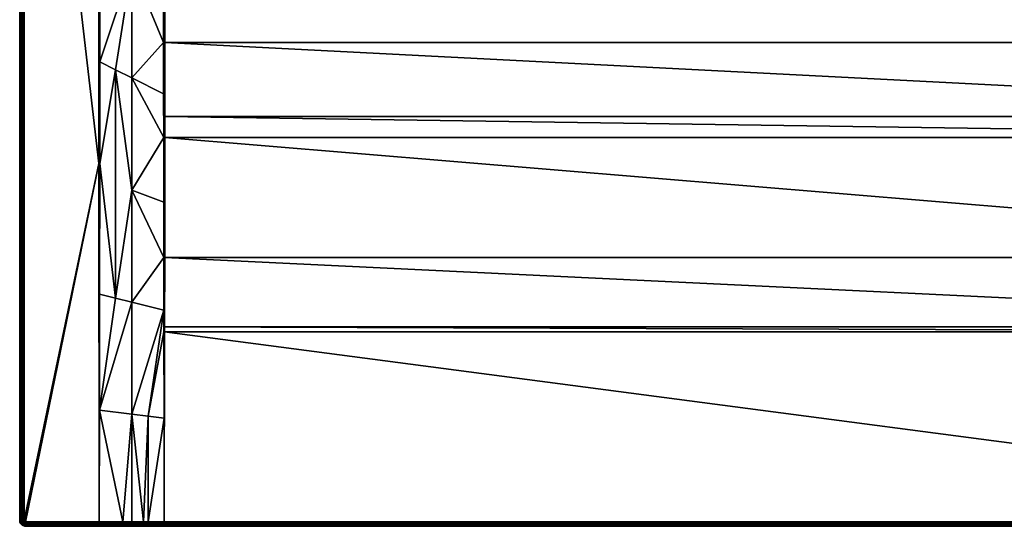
# Model space of a CAD drawing. Header units: centimetres. Extents: x 0 to 1200, y -700 to 0.
# Tile 1 of 19: x 0 to 681, y -700 to -350. Entities that reach past the tile are written whole.
import ezdxf

# ---------------------------------------------------------------- set-up
doc = ezdxf.new("R2010")
doc.units = ezdxf.units.CM
doc.layers.get('0').update_dxf_attribs({"color": 133})

msp = doc.modelspace()

# ---------------------------------------------------------------- meshes
at = {"color": 254}
mesh = msp.add_polyface(dxfattribs=at)
corners = [(77.5, -235.31, 22.5), (55.45, -218.83, 29.85), (77.5, -312.79, 22.55), (55.4, -379.2, 29.89), (66.25, -384.63, 26.58), (55.37, -449.44, 29.9), (66.25, -542.33, 28), (55.24, -539.56, 29.94), (55.12, -619.77, 29.97), (77.5, -390.26, 23.16), (77.5, -467.72, 24.36), (77.5, -545.16, 26), (77.5, -622.58, 27.93), (0, -696, 27), (0, -4, 0), (0, -696, 0), (3, -696, 30), (4, -697, 30), (54.62, -449.44, 30), (3, -4, 30), (55, -449.44, 29.98), (55, -697, 30), (54.99, -199.08, 29.96), (55.46, -199.08, 29.85), (54.51, -199.08, 30), (2.53, -4, 29.96), (2.53, -696, 29.96), (2.07, -4, 29.85), (2.07, -696, 29.85), (1.64, -4, 29.67), (1.64, -696, 29.67), (1.24, -4, 29.43), (1.24, -696, 29.43), (0.88, -4, 29.12), (0.88, -696, 29.12), (0.57, -4, 28.76), (0.57, -696, 28.76), (0.33, -4, 28.36), (0.33, -696, 28.36), (0.15, -4, 27.93), (0.15, -696, 27.93), (0.04, -4, 27.47), (0.04, -696, 27.47), (0, -4, 27)]
mesh.append_faces([[corners[k] for k in face] for face in [(0, 1, 2, 0), (2, 1, 3, 2), (2, 3, 4, 2), (4, 3, 5, 4), (4, 5, 6, 4), (6, 5, 7, 6), (6, 7, 8, 6), (9, 2, 4, 9), (9, 4, 10, 9), (10, 4, 6, 10), (10, 6, 11, 10), (11, 6, 8, 11), (11, 8, 12, 11), (13, 14, 15, 13), (16, 17, 18, 16), (16, 18, 19, 16), (8, 7, 20, 8), (20, 7, 5, 20), (21, 8, 20, 21), (5, 3, 20, 5), (20, 3, 1, 20), (20, 1, 22, 20), (22, 1, 23, 22), (21, 20, 18, 21), (18, 20, 22, 18), (18, 22, 24, 18), (16, 19, 25, 16), (16, 25, 26, 16), (26, 25, 27, 26), (26, 27, 28, 26), (28, 27, 29, 28), (28, 29, 30, 28), (30, 29, 31, 30), (30, 31, 32, 30), (32, 31, 33, 32), (32, 33, 34, 32), (34, 33, 35, 34), (34, 35, 36, 34), (36, 35, 37, 36), (36, 37, 38, 36), (38, 37, 39, 38), (38, 39, 40, 38), (40, 39, 41, 40), (40, 41, 42, 40), (42, 41, 43, 42), (42, 43, 13, 42)]], dxfattribs={"vtx3": -1, "color": 254})
mesh = msp.add_polyface(dxfattribs=at)
corners = [(88.32, -95.24, 18.89), (88.09, -95.03, 18.97), (77.49, -86.25, 22.5), (76.14, -85.13, 22.95), (55.45, -218.83, 29.85), (55.46, -199.08, 29.85), (63.98, -74.97, 27.01), (55.46, -67.77, 29.85), (69.74, -79.83, 25.09), (99.54, -105.86, 15.15), (77.5, -235.31, 22.5), (0, -4, 27), (0, -4, 0), (0, -696, 27), (3, -4, 30), (54.62, -449.44, 30), (54.51, -199.08, 30), (54.51, -67.77, 30), (66.56, -72.19, 26.38), (55.98, -62.8, 29.9), (55.55, -65.11, 29.88), (78.3, -82.78, 22.42), (80.51, -80.51, 22.24), (79.77, -69.63, 25.12), (74.98, -63.97, 27.01), (72.19, -66.56, 26.38), (89.97, -93.45, 18.49), (100.82, -102, 15.08), (91.69, -91.69, 18.35), (99.72, -104.57, 15.12), (85.13, -76.15, 22.95), (82.78, -78.3, 22.42), (69.34, -69.34, 26.16), (56.12, -62.33, 29.9), (100.02, -103.52, 15.1), (93.65, -86.51, 19.5), (93.45, -89.97, 18.49), (95.3, -88.27, 18.91), (101.84, -100.93, 15.08), (54.99, -67.77, 29.96), (54.99, -199.08, 29.96)]
mesh.append_faces([[corners[k] for k in face] for face in [(0, 1, 2, 0), (2, 3, 4, 2), (4, 3, 5, 4), (6, 7, 5, 6), (6, 5, 8, 6), (8, 5, 3, 8), (9, 0, 10, 9), (0, 2, 10, 0), (10, 2, 4, 10), (11, 12, 13, 11), (14, 15, 16, 14), (14, 16, 17, 14), (18, 19, 20, 18), (18, 21, 22, 18), (23, 24, 25, 23), (26, 27, 28, 26), (0, 9, 29, 0), (3, 21, 8, 3), (8, 21, 18, 8), (8, 18, 6, 8), (6, 18, 20, 6), (6, 20, 7, 6), (30, 23, 31, 30), (31, 23, 25, 31), (31, 25, 22, 31), (22, 25, 32, 22), (22, 32, 18, 22), (18, 32, 33, 18), (0, 34, 26, 0), (0, 26, 1, 0), (1, 26, 2, 1), (30, 31, 35, 30), (35, 31, 36, 35), (35, 36, 37, 35), (3, 2, 21, 3), (21, 2, 26, 21), (21, 26, 22, 21), (22, 26, 28, 22), (22, 28, 31, 22), (31, 28, 38, 31), (31, 38, 36, 31), (7, 39, 40, 7), (40, 5, 7, 40), (16, 40, 39, 16), (16, 39, 17, 16)]], dxfattribs={"vtx3": -1, "color": 254})
mesh = msp.add_polyface(dxfattribs=at)
corners = [(663.52, -232.03, 15), (657.19, -242.3, 15), (1099.51, -300, 15), (1099.51, -237.16, 15), (671.07, -196.98, 15), (670.56, -209.04, 15), (668.02, -220.83, 15), (649.22, -251.36, 15), (639.84, -258.94, 15), (629.3, -264.82, 15), (617.93, -268.84, 15), (606.03, -270.88, 15), (100.49, -300, 15), (1099.52, -365.73, 15.57), (1100.46, -326.55, 15.38), (1122.5, -312.79, 22.55), (1100.46, -300, 15.15), (1122.5, -235.31, 22.5), (1100.46, -237.16, 15.15), (1100.46, -251.8, 15.15), (1100.46, -365.73, 15.72), (668.72, -202.92, 14.4), (668.47, -208.77, 14.4), (668.96, -208.83, 14.66), (667.24, -214.49, 14.4), (666.01, -220.21, 14.4), (666.48, -220.36, 14.66), (663.82, -225.65, 14.4), (662.08, -231.3, 14.66), (662.54, -231.53, 14.85), (666.97, -220.51, 14.85), (663.03, -231.78, 14.96), (669.48, -208.9, 14.85), (667.49, -220.67, 14.96), (670.01, -208.97, 14.96), (1099.99, -300, 15.04), (1099.99, -365.73, 15.61), (1099.99, -237.16, 15.04), (1100.46, -105.86, 15.15)]
mesh.append_faces([[corners[k] for k in face] for face in [(0, 1, 2, 0), (3, 4, 5, 3), (3, 5, 2, 3), (2, 5, 6, 2), (2, 6, 0, 2), (1, 7, 2, 1), (2, 7, 8, 2), (2, 8, 9, 2), (9, 10, 2, 9), (2, 10, 11, 2), (2, 11, 12, 2), (2, 12, 13, 2), (14, 15, 16, 14), (16, 15, 17, 16), (17, 18, 19, 17), (17, 19, 16, 17), (20, 15, 14, 20), (21, 22, 23, 21), (24, 25, 26, 24), (25, 27, 26, 25), (26, 27, 28, 26), (26, 28, 29, 26), (22, 24, 23, 22), (23, 24, 26, 23), (23, 26, 30, 23), (30, 26, 29, 30), (30, 29, 31, 30), (32, 23, 30, 32), (32, 30, 33, 32), (33, 30, 31, 33), (33, 31, 0, 33), (34, 32, 33, 34), (34, 33, 6, 34), (6, 33, 0, 6), (5, 34, 6, 5), (16, 35, 14, 16), (14, 35, 36, 14), (14, 36, 20, 14), (13, 36, 35, 13), (13, 35, 2, 13), (16, 19, 35, 16), (35, 19, 37, 35), (37, 3, 2, 37), (37, 2, 35, 37), (19, 18, 37, 19), (37, 18, 38, 37)]], dxfattribs={"vtx3": -1, "color": 254})
mesh = msp.add_polyface(dxfattribs=at)
corners = [(99.54, -365.73, 15.72), (99.54, -326.55, 15.38), (77.5, -312.79, 22.55), (99.54, -300, 15.15), (77.5, -235.31, 22.5), (77.5, -390.26, 23.16), (99.56, -401.31, 16.57), (99.58, -431.39, 17.29), (77.5, -467.72, 24.36), (99.63, -476.04, 18.95), (99.75, -565.65, 22.77), (99.72, -550.74, 22.08), (88.75, -624, 26.89), (99.86, -625.39, 25.98), (88.75, -696.88, 29.87), (100, -696.83, 29.82), (99.67, -514.28, 20.38), (77.5, -545.16, 26), (77.5, -622.58, 27.93), (85.71, -696.89, 29.88), (100.49, -300, 15), (100.01, -300, 15.04), (100.01, -365.73, 15.61), (100.26, -565.66, 22.73), (100, -565.65, 22.74), (100, -514.28, 20.32), (100.26, -562.25, 22.57), (100, -431.39, 17.19), (100.34, -514.28, 20.3), (100.44, -431.39, 17.16), (100.45, -416.84, 16.81), (100.48, -365.73, 15.57), (99.99, -697.32, 29.81)]
mesh.append_faces([[corners[k] for k in face] for face in [(0, 1, 2, 0), (2, 1, 3, 2), (2, 3, 4, 2), (5, 6, 0, 5), (6, 5, 7, 6), (7, 5, 8, 7), (7, 8, 9, 7), (10, 11, 12, 10), (10, 12, 13, 10), (13, 12, 14, 13), (13, 14, 15, 13), (9, 8, 16, 9), (16, 8, 17, 16), (16, 17, 11, 16), (11, 17, 18, 11), (11, 18, 12, 11), (12, 18, 19, 12), (12, 19, 14, 12), (0, 2, 5, 0), (20, 21, 22, 20), (23, 24, 15, 23), (13, 15, 24, 13), (13, 24, 10, 13), (10, 24, 11, 10), (16, 11, 25, 16), (25, 11, 24, 25), (25, 24, 26, 25), (26, 24, 23, 26), (16, 25, 9, 16), (9, 25, 27, 9), (9, 27, 7, 9), (7, 27, 6, 7), (6, 27, 22, 6), (6, 22, 0, 6), (26, 28, 25, 26), (25, 28, 29, 25), (25, 29, 27, 25), (27, 29, 30, 27), (27, 30, 22, 27), (22, 30, 31, 22), (22, 31, 20, 22), (0, 22, 1, 0), (1, 22, 21, 1), (1, 21, 3, 1), (15, 14, 32, 15)]], dxfattribs={"vtx3": -1, "color": 254})
mesh = msp.add_polyface(dxfattribs=at)
corners = [(604.24, -249.79, 2.6), (600, -268.78, 14.4), (605.85, -268.78, 14.4), (1099.52, -365.73, 15.57), (100.49, -300, 15), (100.48, -365.73, 15.57), (1099.55, -416.84, 16.81), (100.45, -416.84, 16.81), (1099.56, -431.39, 17.16), (100.44, -431.39, 17.16), (1099.66, -514.28, 20.3), (100.34, -514.28, 20.3), (1099.74, -562.25, 22.57), (100.26, -562.25, 22.57), (1099.74, -565.66, 22.73), (100.26, -565.66, 22.73), (1100, -696.83, 29.82), (100, -696.83, 29.82), (633.55, -260.05, 14.4), (628.43, -262.9, 14.4), (628.64, -263.35, 14.66), (622.91, -264.85, 14.4), (617.39, -266.8, 14.4), (617.52, -267.28, 14.66), (611.62, -267.79, 14.4), (605.9, -269.27, 14.66), (594.1, -269.27, 14.66), (605.94, -269.79, 14.85), (594.06, -269.79, 14.85), (617.65, -267.78, 14.85), (605.99, -270.33, 14.96), (594.01, -270.33, 14.96), (638.93, -257.6, 14.66), (628.85, -263.83, 14.85), (617.79, -268.31, 14.96), (606.03, -270.88, 15), (593.97, -270.88, 15), (639.22, -258.03, 14.85), (629.07, -264.32, 14.96), (617.93, -268.84, 15), (639.53, -258.48, 14.96), (629.3, -264.82, 15), (639.84, -258.94, 15), (100.01, -697.32, 29.81), (1099.99, -699.06, 29.01), (100.01, -699.06, 29.01), (100.01, -699.39, 28.64), (1099.99, -699.39, 28.64), (100.01, -699.65, 28.23), (1099.99, -699.65, 28.23), (100.01, -699.84, 27.79), (1099.99, -699.84, 27.79), (100.01, -699.96, 27.31), (1099.99, -699.96, 27.31), (100.01, -700, 26.83)]
mesh.append_faces([[corners[k] for k in face] for face in [(0, 1, 2, 0), (3, 4, 5, 3), (6, 5, 7, 6), (8, 7, 9, 8), (10, 9, 11, 10), (12, 11, 13, 12), (14, 13, 15, 14), (16, 15, 17, 16), (18, 19, 20, 18), (21, 22, 23, 21), (24, 2, 25, 24), (2, 1, 25, 2), (25, 1, 26, 25), (22, 24, 23, 22), (23, 24, 25, 23), (23, 25, 27, 23), (27, 25, 28, 27), (19, 21, 20, 19), (20, 21, 23, 20), (20, 23, 29, 20), (29, 23, 27, 29), (29, 27, 30, 29), (30, 27, 31, 30), (32, 18, 20, 32), (32, 20, 33, 32), (33, 20, 29, 33), (33, 29, 34, 33), (34, 29, 30, 34), (34, 30, 35, 34), (35, 30, 36, 35), (37, 32, 33, 37), (37, 33, 38, 37), (38, 33, 34, 38), (38, 34, 39, 38), (39, 34, 35, 39), (40, 37, 38, 40), (40, 38, 41, 40), (41, 38, 39, 41), (42, 40, 41, 42), (16, 17, 43, 16), (44, 45, 46, 44), (47, 46, 48, 47), (49, 48, 50, 49), (51, 50, 52, 51), (53, 52, 54, 53)]], dxfattribs={"vtx3": -1, "color": 254})
mesh = msp.add_polyface(dxfattribs=at)
corners = [(583.41, -246.94, 2.6), (571.57, -262.9, 14.4), (577.09, -264.85, 14.4), (587.41, -248.36, 2.6), (582.61, -266.8, 14.4), (591.59, -249.07, 2.6), (588.38, -267.79, 14.4), (595.76, -249.79, 2.6), (594.15, -268.78, 14.4), (600, -249.97, 2.6), (600, -268.78, 14.4), (594.1, -269.27, 14.66), (582.48, -267.28, 14.66), (571.36, -263.35, 14.66), (566.45, -260.05, 14.4), (561.34, -257.19, 14.4), (561.07, -257.6, 14.66), (556.79, -253.52, 14.4), (560.78, -258.03, 14.85), (551.53, -250.57, 14.85), (571.15, -263.83, 14.85), (560.47, -258.48, 14.96), (551.16, -250.96, 14.96), (550.78, -251.36, 15), (582.35, -267.78, 14.85), (570.93, -264.32, 14.96), (560.16, -258.94, 15), (605.9, -269.27, 14.66), (594.06, -269.79, 14.85), (582.21, -268.31, 14.96), (570.7, -264.82, 15), (605.94, -269.79, 14.85), (594.01, -270.33, 14.96), (582.07, -268.84, 15), (605.99, -270.33, 14.96), (593.97, -270.88, 15), (1099.99, -697.32, 29.81), (100.01, -697.32, 29.81), (100.01, -697.8, 29.72), (1099.99, -697.8, 29.72), (100.01, -698.26, 29.55), (1099.99, -698.26, 29.55), (100.01, -698.68, 29.31), (1099.99, -698.68, 29.31), (100.01, -699.06, 29.01)]
mesh.append_faces([[corners[k] for k in face] for face in [(0, 1, 2, 0), (3, 2, 4, 3), (5, 4, 6, 5), (7, 6, 8, 7), (9, 8, 10, 9), (10, 8, 11, 10), (6, 4, 12, 6), (2, 1, 13, 2), (14, 15, 16, 14), (15, 17, 16, 15), (1, 14, 13, 1), (13, 14, 16, 13), (13, 16, 18, 13), (18, 16, 19, 18), (4, 2, 12, 4), (12, 2, 13, 12), (12, 13, 20, 12), (20, 13, 18, 20), (20, 18, 21, 20), (21, 18, 22, 21), (21, 22, 23, 21), (8, 6, 11, 8), (11, 6, 12, 11), (11, 12, 24, 11), (24, 12, 20, 24), (24, 20, 25, 24), (25, 20, 21, 25), (25, 21, 26, 25), (26, 21, 23, 26), (27, 11, 28, 27), (28, 11, 24, 28), (28, 24, 29, 28), (29, 24, 25, 29), (29, 25, 30, 29), (30, 25, 26, 30), (31, 28, 32, 31), (32, 28, 29, 32), (32, 29, 33, 32), (33, 29, 30, 33), (34, 32, 35, 34), (35, 32, 33, 35), (36, 37, 38, 36), (39, 38, 40, 39), (41, 40, 42, 41), (43, 42, 44, 43)]], dxfattribs={"vtx3": -1, "color": 254})
mesh = msp.add_polyface(dxfattribs=at)
corners = [(1099.52, -365.73, 15.57), (100.48, -365.73, 15.57), (1099.55, -416.84, 16.81), (100.45, -416.84, 16.81), (1099.56, -431.39, 17.16), (100.44, -431.39, 17.16), (1099.66, -514.28, 20.3), (100.34, -514.28, 20.3), (1099.74, -562.25, 22.57), (100.26, -562.25, 22.57), (1099.74, -565.66, 22.73), (100.26, -565.66, 22.73), (1100, -696.83, 29.82), (1111.25, -624, 26.89), (1100.14, -625.39, 25.98), (1111.25, -696.88, 29.87), (1122.5, -545.16, 26), (1100.33, -514.28, 20.38), (1100.28, -550.74, 22.08), (1100.25, -565.65, 22.77), (1100.46, -365.73, 15.72), (1100.44, -401.31, 16.57), (1122.5, -390.26, 23.16), (1100.42, -431.39, 17.29), (1122.5, -467.72, 24.36), (1100.37, -476.04, 18.95), (1116.42, -696.9, 29.89), (1122.5, -622.58, 27.93), (1100, -565.65, 22.74), (1100, -514.28, 20.32), (1099.99, -431.39, 17.19), (1099.99, -365.73, 15.61), (1099.99, -697.32, 29.81), (1100.01, -697.8, 29.72), (1100.01, -697.32, 29.81), (1116.42, -697.85, 29.77), (1116.42, -697.38, 29.87), (100.01, -697.32, 29.81)]
mesh.append_faces([[corners[k] for k in face] for face in [(0, 1, 2, 0), (2, 3, 4, 2), (4, 5, 6, 4), (6, 7, 8, 6), (8, 9, 10, 8), (10, 11, 12, 10), (13, 14, 15, 13), (15, 14, 12, 15), (16, 17, 18, 16), (16, 18, 13, 16), (13, 18, 19, 13), (13, 19, 14, 13), (20, 21, 22, 20), (22, 21, 23, 22), (24, 23, 25, 24), (24, 25, 17, 24), (15, 26, 13, 15), (13, 26, 27, 13), (12, 14, 28, 12), (14, 19, 28, 14), (28, 19, 18, 28), (28, 18, 29, 28), (18, 17, 29, 18), (29, 17, 25, 29), (29, 25, 30, 29), (10, 12, 28, 10), (10, 28, 8, 10), (8, 28, 29, 8), (8, 29, 6, 8), (6, 29, 30, 6), (6, 30, 4, 6), (25, 23, 30, 25), (30, 23, 21, 30), (30, 21, 31, 30), (20, 31, 21, 20), (4, 30, 2, 4), (2, 30, 31, 2), (2, 31, 0, 2), (32, 33, 34, 32), (32, 34, 12, 32), (15, 12, 34, 15), (34, 35, 36, 34), (34, 36, 15, 34), (15, 36, 26, 15), (12, 37, 32, 12)]], dxfattribs={"vtx3": -1, "color": 254})
mesh = msp.add_polyface(dxfattribs=at)
corners = [(77.5, -622.58, 27.93), (77.5, -696.92, 29.92), (85.71, -696.89, 29.88), (55.12, -619.77, 29.97), (55, -697, 30), (71.42, -696.94, 29.94), (4, -697, 30), (54.62, -449.44, 30), (3.84, -696.99, 30), (3, -696, 30), (3.01, -696.16, 30), (3.69, -696.95, 30), (3.05, -696.31, 30), (3.55, -696.89, 30), (3.11, -696.45, 30), (3.41, -696.81, 30), (3.19, -696.59, 30), (0, -696, 27), (0, -696, 0), (0.05, -696.63, 0), (0.05, -696.63, 27), (2.53, -696, 29.96), (2.55, -696.23, 29.96), (2.6, -696.45, 29.96), (2.69, -696.67, 29.96), (2.07, -696, 29.85), (2.1, -696.3, 29.85), (2.17, -696.6, 29.85), (1.64, -696, 29.67), (1.67, -696.37, 29.67), (1.75, -696.73, 29.67), (1.24, -696, 29.43), (1.27, -696.43, 29.43), (0.88, -696, 29.12), (0.92, -696.49, 29.12), (1.37, -696.85, 29.43), (0.57, -696, 28.76), (0.62, -696.54, 28.76), (1.03, -696.96, 29.12), (0.33, -696, 28.36), (0.37, -696.57, 28.36), (0.74, -697.06, 28.76), (0.15, -696, 27.93), (0.19, -696.6, 27.93), (0.04, -696, 27.47), (0.09, -696.62, 27.47)]
mesh.append_faces([[corners[k] for k in face] for face in [(0, 1, 2, 0), (3, 4, 5, 3), (0, 3, 5, 0), (0, 5, 1, 0), (6, 4, 7, 6), (8, 9, 10, 8), (11, 10, 12, 11), (13, 12, 14, 13), (15, 14, 16, 15), (17, 18, 19, 17), (17, 19, 20, 17), (9, 21, 10, 9), (10, 21, 22, 10), (10, 22, 12, 10), (12, 22, 23, 12), (12, 23, 14, 12), (14, 23, 24, 14), (14, 24, 16, 14), (21, 25, 22, 21), (22, 25, 26, 22), (22, 26, 23, 22), (23, 26, 27, 23), (23, 27, 24, 23), (25, 28, 26, 25), (26, 28, 29, 26), (26, 29, 27, 26), (27, 29, 30, 27), (28, 31, 29, 28), (29, 31, 32, 29), (29, 32, 30, 29), (31, 33, 32, 31), (32, 33, 34, 32), (32, 34, 35, 32), (33, 36, 34, 33), (34, 36, 37, 34), (34, 37, 38, 34), (36, 39, 37, 36), (37, 39, 40, 37), (37, 40, 41, 37), (39, 42, 40, 39), (40, 42, 43, 40), (42, 44, 43, 42), (43, 44, 45, 43), (44, 17, 45, 44), (45, 17, 20, 45)]], dxfattribs={"vtx3": -1, "color": 254})
mesh = msp.add_polyface(dxfattribs=at)
corners = [(0.05, -696.63, 27), (0.05, -696.63, 0), (0.2, -697.24, 0), (0.2, -697.24, 27), (0.44, -697.82, 0), (0.44, -697.82, 27), (2.69, -696.67, 29.96), (2.17, -696.6, 29.85), (2.28, -696.87, 29.85), (2.81, -696.86, 29.96), (2.44, -697.13, 29.85), (2.96, -697.04, 29.96), (2.64, -697.36, 29.85), (1.75, -696.73, 29.67), (1.9, -697.07, 29.67), (2.09, -697.39, 29.67), (2.33, -697.67, 29.67), (2.87, -697.56, 29.85), (1.27, -696.43, 29.43), (1.37, -696.85, 29.43), (1.54, -697.25, 29.43), (1.76, -697.62, 29.43), (0.92, -696.49, 29.12), (1.03, -696.96, 29.12), (1.22, -697.42, 29.12), (1.47, -697.83, 29.12), (0.62, -696.54, 28.76), (0.74, -697.06, 28.76), (0.95, -697.56, 28.76), (0.37, -696.57, 28.36), (0.51, -697.14, 28.36), (0.73, -697.67, 28.36), (0.19, -696.6, 27.93), (0.34, -697.19, 27.93), (0.57, -697.75, 27.93), (0.09, -696.62, 27.47), (0.23, -697.22, 27.47), (0.47, -697.8, 27.47)]
mesh.append_faces([[corners[k] for k in face] for face in [(0, 1, 2, 0), (0, 2, 3, 0), (3, 2, 4, 3), (3, 4, 5, 3), (6, 7, 8, 6), (6, 8, 9, 6), (9, 8, 10, 9), (11, 10, 12, 11), (7, 13, 8, 7), (8, 13, 14, 8), (8, 14, 10, 8), (10, 14, 15, 10), (10, 15, 12, 10), (12, 15, 16, 12), (12, 16, 17, 12), (13, 18, 19, 13), (13, 19, 14, 13), (14, 19, 20, 14), (14, 20, 15, 14), (15, 20, 21, 15), (15, 21, 16, 15), (19, 22, 23, 19), (19, 23, 20, 19), (20, 23, 24, 20), (20, 24, 21, 20), (21, 24, 25, 21), (23, 26, 27, 23), (23, 27, 24, 23), (24, 27, 28, 24), (24, 28, 25, 24), (27, 29, 30, 27), (27, 30, 28, 27), (28, 30, 31, 28), (29, 32, 30, 29), (30, 32, 33, 30), (30, 33, 31, 30), (31, 33, 34, 31), (32, 35, 33, 32), (33, 35, 36, 33), (33, 36, 34, 33), (34, 36, 37, 34), (35, 0, 36, 35), (36, 0, 3, 36), (36, 3, 37, 36), (37, 3, 5, 37)]], dxfattribs={"vtx3": -1, "color": 254})
mesh = msp.add_polyface(dxfattribs=at)
corners = [(0.44, -697.82, 27), (0.44, -697.82, 0), (0.76, -698.35, 0), (0.76, -698.35, 27), (1.17, -698.83, 0), (1.17, -698.83, 27), (1.65, -699.24, 0), (1.65, -699.24, 27), (2.18, -699.56, 0), (2.18, -699.56, 27), (1.76, -697.62, 29.43), (1.47, -697.83, 29.12), (2.05, -697.95, 29.43), (1.79, -698.21, 29.12), (2.38, -698.24, 29.43), (0.95, -697.56, 28.76), (1.23, -698.01, 28.76), (1.58, -698.42, 28.76), (2.17, -698.53, 29.12), (1.99, -698.77, 28.76), (0.73, -697.67, 28.36), (1.03, -698.16, 28.36), (1.4, -698.6, 28.36), (1.84, -698.97, 28.36), (2.44, -699.05, 28.76), (0.57, -697.75, 27.93), (0.88, -698.26, 27.93), (1.28, -698.72, 27.93), (1.74, -699.12, 27.93), (2.33, -699.27, 28.36), (0.47, -697.8, 27.47), (0.79, -698.33, 27.47), (1.2, -698.8, 27.47), (1.67, -699.21, 27.47), (2.25, -699.43, 27.93), (2.2, -699.53, 27.47)]
mesh.append_faces([[corners[k] for k in face] for face in [(0, 1, 2, 0), (0, 2, 3, 0), (3, 2, 4, 3), (3, 4, 5, 3), (5, 4, 6, 5), (5, 6, 7, 5), (7, 6, 8, 7), (7, 8, 9, 7), (10, 11, 12, 10), (12, 11, 13, 12), (12, 13, 14, 12), (11, 15, 16, 11), (11, 16, 13, 11), (13, 16, 17, 13), (13, 17, 18, 13), (18, 17, 19, 18), (15, 20, 16, 15), (16, 20, 21, 16), (16, 21, 17, 16), (17, 21, 22, 17), (17, 22, 19, 17), (19, 22, 23, 19), (19, 23, 24, 19), (20, 25, 21, 20), (21, 25, 26, 21), (21, 26, 22, 21), (22, 26, 27, 22), (22, 27, 23, 22), (23, 27, 28, 23), (23, 28, 29, 23), (25, 30, 26, 25), (26, 30, 31, 26), (26, 31, 27, 26), (27, 31, 32, 27), (27, 32, 28, 27), (28, 32, 33, 28), (28, 33, 34, 28), (30, 0, 31, 30), (31, 0, 3, 31), (31, 3, 32, 31), (32, 3, 5, 32), (32, 5, 33, 32), (33, 5, 7, 33), (33, 7, 35, 33), (35, 7, 9, 35)]], dxfattribs={"vtx3": -1, "color": 254})
mesh = msp.add_polyface(dxfattribs=at)
corners = [(2.18, -699.56, 27), (2.18, -699.56, 0), (2.76, -699.8, 0), (2.76, -699.8, 27), (3.37, -699.95, 0), (3.37, -699.95, 27), (2.87, -697.56, 29.85), (2.33, -697.67, 29.67), (2.61, -697.91, 29.67), (3.13, -697.72, 29.85), (2.93, -698.1, 29.67), (3.4, -697.83, 29.85), (3.27, -698.25, 29.67), (1.76, -697.62, 29.43), (2.05, -697.95, 29.43), (2.38, -698.24, 29.43), (2.75, -698.46, 29.43), (3.15, -698.63, 29.43), (1.79, -698.21, 29.12), (2.17, -698.53, 29.12), (2.58, -698.78, 29.12), (3.04, -698.97, 29.12), (3.57, -698.73, 29.43), (1.99, -698.77, 28.76), (2.44, -699.05, 28.76), (2.94, -699.26, 28.76), (3.51, -699.08, 29.12), (1.84, -698.97, 28.36), (2.33, -699.27, 28.36), (2.86, -699.49, 28.36), (3.46, -699.38, 28.76), (1.74, -699.12, 27.93), (2.25, -699.43, 27.93), (2.81, -699.66, 27.93), (3.43, -699.63, 28.36), (3.4, -699.81, 27.93), (1.67, -699.21, 27.47), (2.2, -699.53, 27.47), (2.78, -699.77, 27.47), (3.38, -699.91, 27.47)]
mesh.append_faces([[corners[k] for k in face] for face in [(0, 1, 2, 0), (0, 2, 3, 0), (3, 2, 4, 3), (3, 4, 5, 3), (6, 7, 8, 6), (6, 8, 9, 6), (9, 8, 10, 9), (9, 10, 11, 9), (11, 10, 12, 11), (7, 13, 14, 7), (7, 14, 8, 7), (8, 14, 15, 8), (8, 15, 10, 8), (10, 15, 16, 10), (10, 16, 12, 10), (12, 16, 17, 12), (15, 18, 19, 15), (15, 19, 16, 15), (16, 19, 20, 16), (16, 20, 17, 16), (17, 20, 21, 17), (17, 21, 22, 17), (19, 23, 20, 19), (20, 23, 24, 20), (20, 24, 21, 20), (21, 24, 25, 21), (21, 25, 26, 21), (24, 27, 28, 24), (24, 28, 25, 24), (25, 28, 29, 25), (25, 29, 30, 25), (28, 31, 32, 28), (28, 32, 29, 28), (29, 32, 33, 29), (29, 33, 34, 29), (34, 33, 35, 34), (32, 36, 37, 32), (32, 37, 33, 32), (33, 37, 38, 33), (33, 38, 35, 33), (35, 38, 39, 35), (37, 0, 38, 37), (38, 0, 3, 38), (38, 3, 39, 38), (39, 3, 5, 39)]], dxfattribs={"vtx3": -1, "color": 254})
mesh = msp.add_polyface(dxfattribs=at)
corners = [(3.84, -696.99, 30), (3.01, -696.16, 30), (3.69, -696.95, 30), (3.05, -696.31, 30), (3.55, -696.89, 30), (3.11, -696.45, 30), (3.41, -696.81, 30), (3.19, -696.59, 30), (3.29, -696.71, 30), (4, -697, 30), (3, -696, 30), (55.01, -697.44, 29.97), (55.01, -697.47, 29.96), (71.42, -697.42, 29.91), (85.71, -697.84, 29.77), (85.71, -697.37, 29.86), (55, -697, 30), (71.42, -696.94, 29.94), (77.5, -696.92, 29.92), (85.71, -696.89, 29.88), (55, -697.91, 29.86), (71.42, -697.88, 29.81), (54.99, -697.47, 29.96), (54.99, -697.44, 29.97), (4, -697.47, 29.96), (54.99, -697.91, 29.86), (2.69, -696.67, 29.96), (2.81, -696.86, 29.96), (2.96, -697.04, 29.96), (3.14, -697.19, 29.96), (3.33, -697.31, 29.96), (3.55, -697.4, 29.96), (3.77, -697.45, 29.96), (2.44, -697.13, 29.85), (2.64, -697.36, 29.85), (2.87, -697.56, 29.85), (3.13, -697.72, 29.85), (3.4, -697.83, 29.85), (3.7, -697.9, 29.85)]
mesh.append_faces([[corners[k] for k in face] for face in [(0, 1, 2, 0), (2, 3, 4, 2), (4, 5, 6, 4), (6, 7, 8, 6), (0, 9, 10, 0), (11, 12, 13, 11), (13, 14, 15, 13), (16, 11, 17, 16), (17, 11, 13, 17), (17, 13, 18, 17), (18, 13, 15, 18), (18, 15, 19, 18), (12, 20, 13, 12), (13, 20, 21, 13), (13, 21, 14, 13), (22, 12, 11, 22), (22, 11, 23, 22), (23, 11, 16, 23), (23, 16, 9, 23), (23, 9, 22, 23), (22, 9, 24, 22), (22, 24, 25, 22), (7, 26, 27, 7), (7, 27, 8, 7), (8, 27, 28, 8), (8, 28, 6, 8), (6, 28, 29, 6), (6, 29, 4, 6), (4, 29, 30, 4), (4, 30, 2, 4), (2, 30, 31, 2), (2, 31, 0, 2), (0, 31, 32, 0), (0, 32, 9, 0), (9, 32, 24, 9), (27, 33, 28, 27), (28, 34, 29, 28), (29, 34, 35, 29), (29, 35, 30, 29), (30, 35, 36, 30), (30, 36, 31, 30), (31, 36, 37, 31), (31, 37, 32, 31), (32, 37, 38, 32), (32, 38, 24, 32)]], dxfattribs={"vtx3": -1, "color": 254})
mesh = msp.add_polyface(dxfattribs=at)
corners = [(71.41, -700, 26.94), (4, -700, 27), (4, -700, 0), (3.37, -699.95, 27), (3.37, -699.95, 0), (54.99, -700, 27), (55, -699.96, 27.47), (54.99, -697.91, 29.86), (4, -697.47, 29.96), (54.99, -697.93, 29.85), (4, -697.93, 29.85), (55, -698.34, 29.68), (55, -698.36, 29.67), (4, -698.36, 29.67), (55, -698.75, 29.44), (55, -698.76, 29.43), (4, -698.76, 29.43), (55, -699.12, 29.12), (4, -699.12, 29.12), (55, -699.42, 28.77), (55, -699.43, 28.76), (4, -699.43, 28.76), (55, -699.67, 28.37), (4, -699.67, 28.36), (55, -699.85, 27.93), (4, -699.85, 27.93), (4, -699.96, 27.47), (3.7, -697.9, 29.85), (3.4, -697.83, 29.85), (3.27, -698.25, 29.67), (3.63, -698.33, 29.67), (3.15, -698.63, 29.43), (3.57, -698.73, 29.43), (3.04, -698.97, 29.12), (3.51, -699.08, 29.12), (2.94, -699.26, 28.76), (3.46, -699.38, 28.76), (2.86, -699.49, 28.36), (3.43, -699.63, 28.36), (3.4, -699.81, 27.93), (3.38, -699.91, 27.47)]
mesh.append_faces([[corners[k] for k in face] for face in [(0, 1, 2, 0), (3, 4, 2, 3), (3, 2, 1, 3), (1, 5, 6, 1), (7, 8, 9, 7), (9, 8, 10, 9), (9, 10, 11, 9), (12, 10, 13, 12), (12, 13, 14, 12), (15, 13, 16, 15), (17, 16, 18, 17), (17, 18, 19, 17), (19, 18, 20, 19), (20, 18, 21, 20), (20, 21, 22, 20), (22, 21, 23, 22), (22, 23, 24, 22), (24, 23, 25, 24), (24, 25, 6, 24), (6, 25, 26, 6), (6, 26, 1, 6), (8, 27, 10, 8), (28, 29, 27, 28), (27, 29, 30, 27), (27, 30, 10, 27), (10, 30, 13, 10), (29, 31, 30, 29), (30, 31, 32, 30), (30, 32, 13, 30), (13, 32, 16, 13), (32, 33, 34, 32), (32, 34, 16, 32), (16, 34, 18, 16), (34, 35, 36, 34), (34, 36, 18, 34), (18, 36, 21, 18), (36, 37, 38, 36), (36, 38, 21, 36), (21, 38, 23, 21), (38, 39, 23, 38), (23, 39, 25, 23), (39, 40, 25, 39), (25, 40, 26, 25), (40, 3, 26, 40), (26, 3, 1, 26)]], dxfattribs={"vtx3": -1, "color": 254})
mesh = msp.add_polyface(dxfattribs=at)
corners = [(100.01, -700, 26.83), (4, -700, 0), (1099.99, -700, 26.83), (99.98, -700, 26.83), (99.98, -699.96, 27.31), (100.01, -699.96, 27.31), (99.98, -699.84, 27.79), (100.01, -699.84, 27.79), (99.99, -699.65, 28.23), (100.01, -699.65, 28.23), (99.99, -699.39, 28.64), (100.01, -699.39, 28.64), (99.99, -699.06, 29.01), (100.01, -699.06, 29.01), (99.99, -698.68, 29.31), (100.01, -698.68, 29.31), (99.99, -698.26, 29.55), (100.01, -698.26, 29.55), (99.99, -697.8, 29.72), (100.01, -697.8, 29.72), (99.99, -697.32, 29.81), (100.01, -697.32, 29.81), (100, -696.83, 29.82), (85.7, -699.96, 27.37), (85.69, -700, 26.89), (88.75, -696.88, 29.87), (85.71, -697.37, 29.86), (85.71, -697.84, 29.77), (85.71, -696.89, 29.88), (71.42, -697.88, 29.81), (85.7, -698.29, 29.59), (71.42, -698.33, 29.63), (85.7, -698.71, 29.35), (71.42, -698.73, 29.39), (85.7, -699.08, 29.05), (71.42, -699.1, 29.08), (85.7, -699.4, 28.68), (71.41, -699.41, 28.72), (85.7, -699.66, 28.28), (85.7, -699.85, 27.83)]
mesh.append_faces([[corners[k] for k in face] for face in [(0, 1, 2, 0), (3, 0, 4, 3), (4, 0, 5, 4), (4, 5, 6, 4), (6, 5, 7, 6), (6, 7, 8, 6), (8, 7, 9, 8), (8, 9, 10, 8), (10, 9, 11, 10), (10, 11, 12, 10), (12, 11, 13, 12), (12, 13, 14, 12), (14, 13, 15, 14), (14, 15, 16, 14), (16, 15, 17, 16), (16, 17, 18, 16), (18, 17, 19, 18), (18, 19, 20, 18), (20, 19, 21, 20), (20, 21, 22, 20), (23, 24, 3, 23), (20, 25, 26, 20), (16, 18, 27, 16), (26, 27, 18, 26), (26, 18, 20, 26), (28, 26, 25, 28), (27, 29, 30, 27), (27, 30, 16, 27), (16, 30, 14, 16), (30, 31, 32, 30), (30, 32, 14, 30), (14, 32, 12, 14), (32, 33, 34, 32), (32, 34, 12, 32), (12, 34, 10, 12), (34, 35, 36, 34), (34, 36, 10, 34), (10, 36, 8, 10), (36, 37, 38, 36), (36, 38, 8, 36), (8, 38, 6, 8), (38, 39, 6, 38), (6, 39, 4, 6), (39, 23, 4, 39), (4, 23, 3, 4)]], dxfattribs={"vtx3": -1, "color": 254})
mesh = msp.add_polyface(dxfattribs=at)
corners = [(1099.99, -700, 26.83), (4, -700, 0), (1196, -700, 0), (1100.02, -700, 26.83), (1130.72, -700, 26.95), (1116.43, -700, 26.89), (1099.99, -699.96, 27.31), (1100.02, -699.96, 27.31), (1099.99, -699.84, 27.79), (1100.02, -699.84, 27.79), (1099.99, -699.65, 28.23), (1100.01, -699.65, 28.23), (1099.99, -699.39, 28.64), (1100.01, -699.39, 28.64), (1099.99, -699.06, 29.01), (1100.01, -699.06, 29.01), (1099.99, -698.68, 29.31), (1100.01, -698.68, 29.31), (1099.99, -698.26, 29.55), (1100.01, -698.26, 29.55), (1099.99, -697.8, 29.72), (1100.01, -697.8, 29.72), (1099.99, -697.32, 29.81), (1116.43, -699.96, 27.37), (1116.43, -699.85, 27.84), (1116.43, -699.66, 28.28), (1116.42, -699.4, 28.69), (1116.42, -699.08, 29.05), (1116.42, -698.71, 29.36), (1116.42, -698.3, 29.6), (1116.42, -697.85, 29.77), (1100.01, -697.32, 29.81), (100.01, -697.8, 29.72), (100.01, -698.26, 29.55), (100.01, -698.68, 29.31), (100.01, -699.06, 29.01), (100.01, -699.39, 28.64), (100.01, -699.65, 28.23), (100.01, -699.84, 27.79), (100.01, -699.96, 27.31), (100.01, -700, 26.83)]
mesh.append_faces([[corners[k] for k in face] for face in [(0, 1, 2, 0), (3, 4, 5, 3), (0, 3, 6, 0), (6, 3, 7, 6), (6, 7, 8, 6), (8, 7, 9, 8), (8, 9, 10, 8), (10, 9, 11, 10), (10, 11, 12, 10), (12, 11, 13, 12), (12, 13, 14, 12), (14, 13, 15, 14), (14, 15, 16, 14), (16, 15, 17, 16), (16, 17, 18, 16), (18, 17, 19, 18), (18, 19, 20, 18), (20, 19, 21, 20), (20, 21, 22, 20), (3, 5, 7, 3), (7, 5, 23, 7), (7, 23, 9, 7), (9, 23, 24, 9), (9, 24, 11, 9), (11, 24, 25, 11), (11, 25, 13, 11), (13, 25, 26, 13), (13, 26, 15, 13), (15, 26, 27, 15), (15, 27, 17, 15), (17, 27, 28, 17), (17, 28, 19, 17), (19, 28, 29, 19), (19, 29, 21, 19), (21, 29, 30, 21), (21, 30, 31, 21), (22, 32, 20, 22), (20, 33, 18, 20), (18, 34, 16, 18), (16, 35, 14, 16), (14, 36, 12, 14), (12, 37, 10, 12), (10, 38, 8, 10), (8, 39, 6, 8), (6, 40, 0, 6)]], dxfattribs={"vtx3": -1, "color": 254})
mesh = msp.add_polyface(dxfattribs=at)
corners = [(4, -700, 0), (100.01, -700, 26.83), (99.98, -700, 26.83), (54.99, -700, 27), (4, -700, 27), (71.41, -700, 26.94), (85.69, -700, 26.89), (55, -699.42, 28.77), (55, -699.43, 28.76), (71.41, -699.41, 28.72), (55, -699.11, 29.13), (55, -699.12, 29.12), (71.42, -699.1, 29.08), (55, -698.75, 29.44), (55, -698.76, 29.43), (71.42, -698.73, 29.39), (55, -698.34, 29.68), (55, -698.36, 29.67), (71.42, -698.33, 29.63), (55, -697.91, 29.86), (55, -697.93, 29.85), (71.42, -697.88, 29.81), (71.41, -699.96, 27.42), (85.7, -699.96, 27.37), (71.41, -699.85, 27.88), (85.7, -698.29, 29.59), (85.7, -698.71, 29.35), (85.7, -699.08, 29.05), (85.7, -699.4, 28.68), (55, -699.67, 28.37), (71.41, -699.66, 28.32), (85.7, -699.66, 28.28), (85.7, -699.85, 27.83), (55, -699.85, 27.93), (55, -699.96, 27.47), (54.99, -697.93, 29.85), (54.99, -697.91, 29.86), (54.99, -697.47, 29.96), (55.01, -697.47, 29.96), (4, -697.93, 29.85), (4, -698.36, 29.67), (4, -698.76, 29.43)]
mesh.append_faces([[corners[k] for k in face] for face in [(0, 1, 2, 0), (3, 4, 5, 3), (5, 0, 6, 5), (6, 0, 2, 6), (7, 8, 9, 7), (10, 11, 12, 10), (13, 14, 15, 13), (16, 17, 18, 16), (19, 20, 21, 19), (5, 6, 22, 5), (22, 6, 23, 22), (22, 23, 24, 22), (20, 16, 21, 20), (21, 16, 18, 21), (21, 18, 25, 21), (17, 13, 18, 17), (18, 13, 15, 18), (18, 15, 26, 18), (14, 10, 15, 14), (15, 10, 12, 15), (15, 12, 27, 15), (11, 7, 12, 11), (12, 7, 9, 12), (12, 9, 28, 12), (8, 29, 9, 8), (9, 29, 30, 9), (9, 30, 31, 9), (31, 30, 32, 31), (29, 33, 30, 29), (30, 33, 24, 30), (30, 24, 32, 30), (32, 24, 23, 32), (3, 5, 34, 3), (34, 5, 22, 34), (34, 22, 24, 34), (34, 24, 33, 34), (16, 20, 35, 16), (35, 20, 19, 35), (35, 19, 36, 35), (36, 19, 37, 36), (19, 38, 37, 19), (16, 39, 17, 16), (13, 40, 14, 13), (14, 41, 10, 14), (10, 41, 11, 10)]], dxfattribs={"vtx3": -1, "color": 254})

doc.saveas('drawing.dxf')
